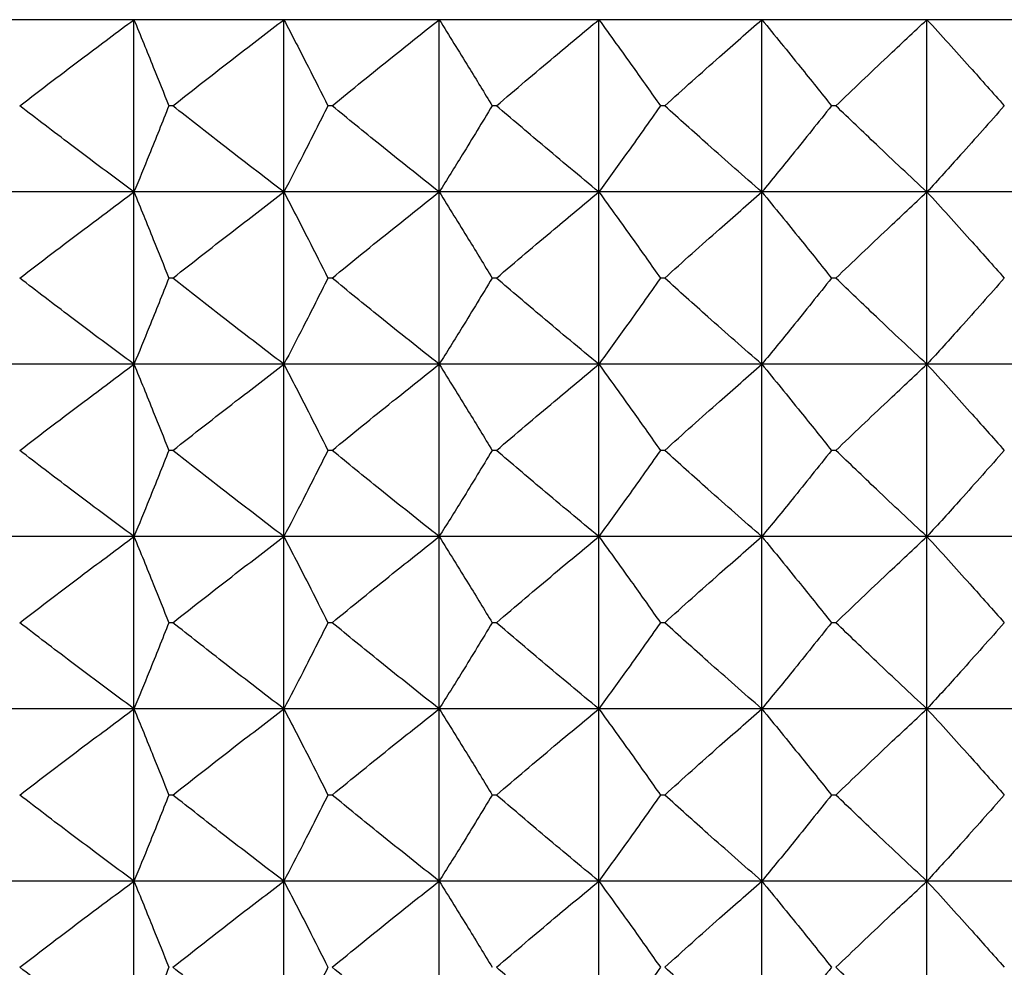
# Model space of a CAD drawing. Header units: millimetres. Extents: x 0 to 210, y 0 to 297.
# Tile 35 of 80: x 44.93 to 46.65, y 272.78 to 274.43. Entities that reach past the tile are written whole.
import ezdxf

# ---------------------------------------------------------------- set-up
doc = ezdxf.new("R2010")
doc.units = ezdxf.units.MM

msp = doc.modelspace()

# ---------------------------------------------------------------- linework, layer by layer
at = {"color": 7, "linetype": 'Continuous', "lineweight": 25}
for p, q in [((45.1312, 274.4273), (44.8814, 274.4273)), ((45.3921, 274.4273), (45.1312, 274.4273)), ((45.1312, 274.1273), (45.1312, 274.4273)), ((45.6624, 274.4273), (45.3921, 274.4273)), ((45.3921, 274.1273), (45.3921, 274.4273)), ((45.9403, 274.4273), (45.6624, 274.4273)), ((45.6624, 274.1273), (45.6624, 274.4273)), ((46.2239, 274.4273), (45.9403, 274.4273)), ((45.9403, 274.1273), (45.9403, 274.4273)), ((46.5113, 274.4273), (46.2239, 274.4273)), ((46.2239, 274.1273), (46.2239, 274.4273)), ((46.8007, 274.4273), (46.5113, 274.4273)), ((46.5113, 274.1273), (46.5113, 274.4273)), ((45.1988, 274.2773), (45.1919, 274.2773)), ((45.476, 274.2773), (45.4688, 274.2773)), ((45.762, 274.2773), (45.7546, 274.2773)), ((46.0549, 274.2773), (46.0474, 274.2773)), ((46.3528, 274.2773), (46.3451, 274.2773)), ((45.1312, 274.1273), (44.8814, 274.1273)), ((45.3921, 274.1273), (45.1312, 274.1273)), ((45.1312, 273.8273), (45.1312, 274.1273)), ((45.6624, 274.1273), (45.3921, 274.1273)), ((45.3921, 273.8273), (45.3921, 274.1273)), ((45.9403, 274.1273), (45.6624, 274.1273)), ((45.6624, 273.8273), (45.6624, 274.1273)), ((46.2239, 274.1273), (45.9403, 274.1273)), ((45.9403, 273.8273), (45.9403, 274.1273)), ((46.5113, 274.1273), (46.2239, 274.1273)), ((46.2239, 273.8273), (46.2239, 274.1273)), ((46.8007, 274.1273), (46.5113, 274.1273)), ((46.5113, 273.8273), (46.5113, 274.1273)), ((45.1988, 273.9773), (45.1919, 273.9773)), ((45.476, 273.9773), (45.4688, 273.9773)), ((45.762, 273.9773), (45.7546, 273.9773)), ((46.0549, 273.9773), (46.0474, 273.9773)), ((46.3528, 273.9773), (46.3451, 273.9773)), ((45.1312, 273.8273), (44.8814, 273.8273)), ((45.3921, 273.8273), (45.1312, 273.8273)), ((45.1312, 273.5273), (45.1312, 273.8273)), ((45.6624, 273.8273), (45.3921, 273.8273)), ((45.3921, 273.5273), (45.3921, 273.8273)), ((45.9403, 273.8273), (45.6624, 273.8273)), ((45.6624, 273.5273), (45.6624, 273.8273)), ((46.2239, 273.8273), (45.9403, 273.8273)), ((45.9403, 273.5273), (45.9403, 273.8273)), ((46.5113, 273.8273), (46.2239, 273.8273)), ((46.2239, 273.5273), (46.2239, 273.8273)), ((46.8007, 273.8273), (46.5113, 273.8273)), ((46.5113, 273.5273), (46.5113, 273.8273)), ((45.1988, 273.6773), (45.1919, 273.6773)), ((45.476, 273.6773), (45.4688, 273.6773)), ((45.762, 273.6773), (45.7546, 273.6773)), ((46.0549, 273.6773), (46.0474, 273.6773)), ((46.3528, 273.6773), (46.3451, 273.6773)), ((45.1312, 273.5273), (44.8814, 273.5273)), ((45.3921, 273.5273), (45.1312, 273.5273)), ((45.1312, 273.2273), (45.1312, 273.5273)), ((45.6624, 273.5273), (45.3921, 273.5273)), ((45.3921, 273.2273), (45.3921, 273.5273)), ((45.9403, 273.5273), (45.6624, 273.5273)), ((45.6624, 273.2273), (45.6624, 273.5273)), ((46.2239, 273.5273), (45.9403, 273.5273)), ((45.9403, 273.2273), (45.9403, 273.5273)), ((46.5113, 273.5273), (46.2239, 273.5273)), ((46.2239, 273.2273), (46.2239, 273.5273)), ((46.8007, 273.5273), (46.5113, 273.5273)), ((46.5113, 273.2273), (46.5113, 273.5273)), ((45.1988, 273.3773), (45.1919, 273.3773)), ((45.476, 273.3773), (45.4688, 273.3773)), ((45.762, 273.3773), (45.7546, 273.3773)), ((46.0549, 273.3773), (46.0474, 273.3773)), ((46.3528, 273.3773), (46.3451, 273.3773)), ((45.1312, 273.2273), (44.8814, 273.2273)), ((45.3921, 273.2273), (45.1312, 273.2273)), ((45.1312, 272.9273), (45.1312, 273.2273)), ((45.6624, 273.2273), (45.3921, 273.2273)), ((45.3921, 272.9273), (45.3921, 273.2273)), ((45.9403, 273.2273), (45.6624, 273.2273)), ((45.6624, 272.9273), (45.6624, 273.2273)), ((46.2239, 273.2273), (45.9403, 273.2273)), ((45.9403, 272.9273), (45.9403, 273.2273)), ((46.5113, 273.2273), (46.2239, 273.2273)), ((46.2239, 272.9273), (46.2239, 273.2273)), ((46.8007, 273.2273), (46.5113, 273.2273)), ((46.5113, 272.9273), (46.5113, 273.2273)), ((45.1988, 273.0773), (45.1919, 273.0773)), ((45.476, 273.0773), (45.4688, 273.0773)), ((45.762, 273.0773), (45.7546, 273.0773)), ((46.0549, 273.0773), (46.0474, 273.0773)), ((46.3528, 273.0773), (46.3451, 273.0773)), ((45.1312, 272.9273), (44.8814, 272.9273)), ((45.3921, 272.9273), (45.1312, 272.9273)), ((45.1312, 272.6273), (45.1312, 272.9273)), ((45.6624, 272.9273), (45.3921, 272.9273)), ((45.3921, 272.6273), (45.3921, 272.9273)), ((45.9403, 272.9273), (45.6624, 272.9273)), ((45.6624, 272.6273), (45.6624, 272.9273)), ((46.2239, 272.9273), (45.9403, 272.9273)), ((45.9403, 272.6273), (45.9403, 272.9273)), ((46.5113, 272.9273), (46.2239, 272.9273)), ((46.2239, 272.6273), (46.2239, 272.9273)), ((46.8007, 272.9273), (46.5113, 272.9273)), ((46.5113, 272.6273), (46.5113, 272.9273))]:
    msp.add_line(p, q, dxfattribs=at)
for points, knots in [([(44.9323, 274.2773), (44.9697, 274.3059), (45.0357, 274.3563), (45.1023, 274.4058), (45.1312, 274.4273)], [0, 0, 0, 0, 0.566771, 1, 1, 1, 1]), ([(45.1312, 274.4273), (45.1425, 274.3998), (45.1629, 274.3499), (45.1829, 274.2998), (45.1919, 274.2773)], [0, 0, 0, 0, 0.550831, 1, 1, 1, 1]), ([(45.1988, 274.2773), (45.2351, 274.3059), (45.2993, 274.3563), (45.3641, 274.4058), (45.3921, 274.4273)], [0, 0, 0, 0, 0.566834, 1, 1, 1, 1]), ([(45.3921, 274.4273), (45.4064, 274.3998), (45.4322, 274.35), (45.4575, 274.2998), (45.4688, 274.2773)], [0, 0, 0, 0, 0.551145, 1, 1, 1, 1]), ([(45.476, 274.2773), (45.511, 274.3059), (45.5728, 274.3563), (45.6354, 274.4058), (45.6624, 274.4273)], [0, 0, 0, 0, 0.5669132, 1, 1, 1, 1]), ([(45.6624, 274.4273), (45.6795, 274.3998), (45.7106, 274.35), (45.741, 274.2998), (45.7546, 274.2773)], [0, 0, 0, 0, 0.551461, 1, 1, 1, 1]), ([(45.762, 274.2773), (45.7955, 274.3059), (45.8546, 274.3563), (45.9144, 274.4058), (45.9403, 274.4273)], [0, 0, 0, 0, 0.567013, 1, 1, 1, 1]), ([(45.9403, 274.4273), (45.9602, 274.3998), (45.9962, 274.3501), (46.0315, 274.2998), (46.0474, 274.2773)], [0, 0, 0, 0, 0.551761, 1, 1, 1, 1]), ([(46.0549, 274.2773), (46.0866, 274.3059), (46.1426, 274.3563), (46.1994, 274.4058), (46.2239, 274.4273)], [0, 0, 0, 0, 0.567135, 1, 1, 1, 1]), ([(46.2239, 274.4273), (46.2464, 274.3999), (46.2871, 274.3501), (46.3272, 274.2998), (46.3451, 274.2773)], [0, 0, 0, 0, 0.552033, 1, 1, 1, 1]), ([(46.3528, 274.2773), (46.3826, 274.3059), (46.4351, 274.3562), (46.4883, 274.4058), (46.5113, 274.4273)], [0, 0, 0, 0, 0.567283, 1, 1, 1, 1]), ([(46.5113, 274.4273), (46.5363, 274.3999), (46.5815, 274.3502), (46.626, 274.2998), (46.6459, 274.2773)], [0, 0, 0, 0, 0.552273, 1, 1, 1, 1]), ([(45.1312, 274.1273), (45.0944, 274.1547), (45.0277, 274.2043), (44.9617, 274.2548), (44.9323, 274.2773)], [0, 0, 0, 0, 0.553194, 1, 1, 1, 1]), ([(45.1919, 274.2773), (45.1805, 274.2488), (45.1605, 274.1987), (45.14, 274.1488), (45.1312, 274.1273)], [0, 0, 0, 0, 0.569122, 1, 1, 1, 1]), ([(45.3921, 274.1273), (45.3563, 274.1547), (45.2915, 274.2043), (45.2274, 274.2548), (45.1988, 274.2773)], [0, 0, 0, 0, 0.553131, 1, 1, 1, 1]), ([(45.4688, 274.2773), (45.4544, 274.2488), (45.4291, 274.1986), (45.4033, 274.1488), (45.3921, 274.1273)], [0, 0, 0, 0, 0.568809, 1, 1, 1, 1]), ([(45.6624, 274.1273), (45.6279, 274.1547), (45.5654, 274.2043), (45.5036, 274.2548), (45.476, 274.2773)], [0, 0, 0, 0, 0.553051, 1, 1, 1, 1]), ([(45.7546, 274.2773), (45.7373, 274.2488), (45.7069, 274.1986), (45.6758, 274.1488), (45.6624, 274.1273)], [0, 0, 0, 0, 0.568495, 1, 1, 1, 1]), ([(45.9403, 274.1273), (45.9073, 274.1547), (45.8475, 274.2043), (45.7884, 274.2548), (45.762, 274.2773)], [0, 0, 0, 0, 0.5529505, 1, 1, 1, 1]), ([(46.0474, 274.2773), (46.0273, 274.2488), (45.9919, 274.1985), (45.9559, 274.1488), (45.9403, 274.1273)], [0, 0, 0, 0, 0.568197, 1, 1, 1, 1]), ([(46.2239, 274.1273), (46.1926, 274.1547), (46.1359, 274.2044), (46.0799, 274.2548), (46.0549, 274.2773)], [0, 0, 0, 0, 0.552828, 1, 1, 1, 1]), ([(46.3451, 274.2773), (46.3224, 274.2488), (46.2823, 274.1985), (46.2415, 274.1488), (46.2239, 274.1273)], [0, 0, 0, 0, 0.567926, 1, 1, 1, 1]), ([(46.5113, 274.1273), (46.4819, 274.1547), (46.4287, 274.2044), (46.3762, 274.2548), (46.3528, 274.2773)], [0, 0, 0, 0, 0.5526797, 1, 1, 1, 1]), ([(46.6459, 274.2773), (46.6207, 274.2487), (46.5761, 274.1984), (46.5309, 274.1488), (46.5113, 274.1273)], [0, 0, 0, 0, 0.5676867, 1, 1, 1, 1]), ([(44.9323, 273.9773), (44.9697, 274.0059), (45.0357, 274.0563), (45.1023, 274.1059), (45.1312, 274.1273)], [0, 0, 0, 0, 0.566807, 1, 1, 1, 1]), ([(45.1312, 274.1273), (45.1425, 274.0998), (45.1629, 274.0499), (45.1829, 273.9998), (45.1919, 273.9773)], [0, 0, 0, 0, 0.550831, 1, 1, 1, 1]), ([(45.1988, 273.9773), (45.2351, 274.0059), (45.2993, 274.0563), (45.3641, 274.1058), (45.3921, 274.1273)], [0, 0, 0, 0, 0.566871, 1, 1, 1, 1]), ([(45.3921, 274.1273), (45.4064, 274.0998), (45.4322, 274.05), (45.4575, 273.9998), (45.4688, 273.9773)], [0, 0, 0, 0, 0.551145, 1, 1, 1, 1]), ([(45.476, 273.9773), (45.511, 274.0059), (45.5728, 274.0563), (45.6354, 274.1058), (45.6624, 274.1273)], [0, 0, 0, 0, 0.5669522, 1, 1, 1, 1]), ([(45.6624, 274.1273), (45.6795, 274.0998), (45.7106, 274.05), (45.741, 273.9998), (45.7546, 273.9773)], [0, 0, 0, 0, 0.551461, 1, 1, 1, 1]), ([(45.762, 273.9773), (45.7955, 274.0059), (45.8546, 274.0563), (45.9144, 274.1058), (45.9403, 274.1273)], [0, 0, 0, 0, 0.567054, 1, 1, 1, 1]), ([(45.9403, 274.1273), (45.9602, 274.0998), (45.9962, 274.0501), (46.0315, 273.9998), (46.0474, 273.9773)], [0, 0, 0, 0, 0.551761, 1, 1, 1, 1]), ([(46.0549, 273.9773), (46.0866, 274.0059), (46.1426, 274.0563), (46.1994, 274.1058), (46.2239, 274.1273)], [0, 0, 0, 0, 0.567179, 1, 1, 1, 1]), ([(46.2239, 274.1273), (46.2464, 274.0998), (46.2871, 274.0501), (46.3272, 273.9998), (46.3451, 273.9773)], [0, 0, 0, 0, 0.552033, 1, 1, 1, 1]), ([(46.3528, 273.9773), (46.3826, 274.0059), (46.4351, 274.0562), (46.4883, 274.1058), (46.5113, 274.1273)], [0, 0, 0, 0, 0.567329, 1, 1, 1, 1]), ([(46.5113, 274.1273), (46.5363, 274.0999), (46.5815, 274.0502), (46.626, 273.9998), (46.6459, 273.9773)], [0, 0, 0, 0, 0.552273, 1, 1, 1, 1]), ([(45.1312, 273.8273), (45.0944, 273.8547), (45.0277, 273.9043), (44.9617, 273.9548), (44.9323, 273.9773)], [0, 0, 0, 0, 0.553178, 1, 1, 1, 1]), ([(45.1919, 273.9773), (45.1805, 273.9488), (45.1605, 273.8987), (45.14, 273.8488), (45.1312, 273.8273)], [0, 0, 0, 0, 0.569171, 1, 1, 1, 1]), ([(45.3921, 273.8273), (45.3563, 273.8547), (45.2915, 273.9043), (45.2274, 273.9548), (45.1988, 273.9773)], [0, 0, 0, 0, 0.553114, 1, 1, 1, 1]), ([(45.4688, 273.9773), (45.4544, 273.9488), (45.4292, 273.8986), (45.4033, 273.8488), (45.3921, 273.8273)], [0, 0, 0, 0, 0.5688539, 1, 1, 1, 1]), ([(45.6624, 273.8273), (45.6279, 273.8547), (45.5654, 273.9043), (45.5036, 273.9548), (45.476, 273.9773)], [0, 0, 0, 0, 0.553034, 1, 1, 1, 1]), ([(45.7546, 273.9773), (45.7373, 273.9488), (45.7069, 273.8986), (45.6758, 273.8488), (45.6624, 273.8273)], [0, 0, 0, 0, 0.568536, 1, 1, 1, 1]), ([(45.9403, 273.8273), (45.9073, 273.8547), (45.8475, 273.9043), (45.7884, 273.9548), (45.762, 273.9773)], [0, 0, 0, 0, 0.5529322, 1, 1, 1, 1]), ([(46.0474, 273.9773), (46.0273, 273.9488), (45.9919, 273.8985), (45.9559, 273.8488), (45.9403, 273.8273)], [0, 0, 0, 0, 0.568234, 1, 1, 1, 1]), ([(46.2239, 273.8273), (46.1926, 273.8547), (46.1359, 273.9043), (46.0799, 273.9548), (46.0549, 273.9773)], [0, 0, 0, 0, 0.552808, 1, 1, 1, 1]), ([(46.3451, 273.9773), (46.3224, 273.9488), (46.2823, 273.8985), (46.2415, 273.8488), (46.2239, 273.8273)], [0, 0, 0, 0, 0.56796, 1, 1, 1, 1]), ([(46.5113, 273.8273), (46.4819, 273.8547), (46.4287, 273.9044), (46.3762, 273.9548), (46.3528, 273.9773)], [0, 0, 0, 0, 0.552659, 1, 1, 1, 1]), ([(46.6459, 273.9773), (46.6207, 273.9487), (46.5761, 273.8984), (46.5309, 273.8488), (46.5113, 273.8273)], [0, 0, 0, 0, 0.5677177, 1, 1, 1, 1]), ([(44.9323, 273.6773), (44.9697, 273.7059), (45.0357, 273.7563), (45.1023, 273.8059), (45.1312, 273.8273)], [0, 0, 0, 0, 0.566787, 1, 1, 1, 1]), ([(45.1312, 273.8273), (45.1425, 273.7998), (45.1629, 273.7499), (45.1829, 273.6998), (45.1919, 273.6773)], [0, 0, 0, 0, 0.550869, 1, 1, 1, 1]), ([(45.1988, 273.6773), (45.2351, 273.7059), (45.2993, 273.7563), (45.3641, 273.8059), (45.3921, 273.8273)], [0, 0, 0, 0, 0.56685, 1, 1, 1, 1]), ([(45.3921, 273.8273), (45.4064, 273.7998), (45.4322, 273.75), (45.4575, 273.6998), (45.4688, 273.6773)], [0, 0, 0, 0, 0.551181, 1, 1, 1, 1]), ([(45.476, 273.6773), (45.511, 273.7059), (45.5728, 273.7563), (45.6354, 273.8059), (45.6624, 273.8273)], [0, 0, 0, 0, 0.56693, 1, 1, 1, 1]), ([(45.6624, 273.8273), (45.6795, 273.7998), (45.7106, 273.75), (45.741, 273.6998), (45.7546, 273.6773)], [0, 0, 0, 0, 0.551493, 1, 1, 1, 1]), ([(45.762, 273.6773), (45.7955, 273.7059), (45.8546, 273.7563), (45.9144, 273.8058), (45.9403, 273.8273)], [0, 0, 0, 0, 0.567031, 1, 1, 1, 1]), ([(45.9403, 273.8273), (45.9602, 273.7998), (45.9962, 273.7501), (46.0315, 273.6998), (46.0474, 273.6773)], [0, 0, 0, 0, 0.55179, 1, 1, 1, 1]), ([(46.0549, 273.6773), (46.0866, 273.7059), (46.1426, 273.7563), (46.1994, 273.8058), (46.2239, 273.8273)], [0, 0, 0, 0, 0.567154, 1, 1, 1, 1]), ([(46.2239, 273.8273), (46.2464, 273.7999), (46.2871, 273.7501), (46.3272, 273.6998), (46.3451, 273.6773)], [0, 0, 0, 0, 0.55206, 1, 1, 1, 1]), ([(46.3528, 273.6773), (46.3826, 273.7059), (46.4351, 273.7562), (46.4883, 273.8058), (46.5113, 273.8273)], [0, 0, 0, 0, 0.567303, 1, 1, 1, 1]), ([(46.5113, 273.8273), (46.5363, 273.7999), (46.5815, 273.7502), (46.626, 273.6998), (46.6459, 273.6773)], [0, 0, 0, 0, 0.552298, 1, 1, 1, 1]), ([(45.1312, 273.5273), (45.0944, 273.5547), (45.0277, 273.6043), (44.9617, 273.6547), (44.9323, 273.6773)], [0, 0, 0, 0, 0.553178, 1, 1, 1, 1]), ([(45.1919, 273.6773), (45.1805, 273.6488), (45.1605, 273.5987), (45.14, 273.5488), (45.1312, 273.5273)], [0, 0, 0, 0, 0.569086, 1, 1, 1, 1]), ([(45.3921, 273.5273), (45.3563, 273.5547), (45.2915, 273.6043), (45.2274, 273.6547), (45.1988, 273.6773)], [0, 0, 0, 0, 0.553114, 1, 1, 1, 1]), ([(45.4688, 273.6773), (45.4544, 273.6488), (45.4291, 273.5986), (45.4033, 273.5488), (45.3921, 273.5273)], [0, 0, 0, 0, 0.568775, 1, 1, 1, 1]), ([(45.6624, 273.5273), (45.6279, 273.5547), (45.5654, 273.6043), (45.5036, 273.6548), (45.476, 273.6773)], [0, 0, 0, 0, 0.553034, 1, 1, 1, 1]), ([(45.7546, 273.6773), (45.7373, 273.6488), (45.7069, 273.5986), (45.6758, 273.5488), (45.6624, 273.5273)], [0, 0, 0, 0, 0.568464, 1, 1, 1, 1]), ([(45.9403, 273.5273), (45.9073, 273.5547), (45.8475, 273.6043), (45.7884, 273.6548), (45.762, 273.6773)], [0, 0, 0, 0, 0.5529322, 1, 1, 1, 1]), ([(46.0474, 273.6773), (46.0273, 273.6488), (45.9919, 273.5985), (45.9559, 273.5488), (45.9403, 273.5273)], [0, 0, 0, 0, 0.568168, 1, 1, 1, 1]), ([(46.2239, 273.5273), (46.1926, 273.5547), (46.1359, 273.6043), (46.0799, 273.6548), (46.0549, 273.6773)], [0, 0, 0, 0, 0.552808, 1, 1, 1, 1]), ([(46.3451, 273.6773), (46.3224, 273.6488), (46.2823, 273.5985), (46.2415, 273.5488), (46.2239, 273.5273)], [0, 0, 0, 0, 0.5679, 1, 1, 1, 1]), ([(46.5113, 273.5273), (46.4819, 273.5547), (46.4287, 273.6044), (46.3762, 273.6548), (46.3528, 273.6773)], [0, 0, 0, 0, 0.552659, 1, 1, 1, 1]), ([(46.6459, 273.6773), (46.6207, 273.6487), (46.5761, 273.5984), (46.5309, 273.5488), (46.5113, 273.5273)], [0, 0, 0, 0, 0.567663, 1, 1, 1, 1]), ([(44.9323, 273.3773), (44.9697, 273.4059), (45.0357, 273.4563), (45.1023, 273.5059), (45.1312, 273.5273)], [0, 0, 0, 0, 0.566807, 1, 1, 1, 1]), ([(45.1312, 273.5273), (45.1425, 273.4998), (45.1629, 273.4499), (45.1829, 273.3998), (45.1919, 273.3773)], [0, 0, 0, 0, 0.550831, 1, 1, 1, 1]), ([(45.1988, 273.3773), (45.2351, 273.4059), (45.2993, 273.4563), (45.3641, 273.5059), (45.3921, 273.5273)], [0, 0, 0, 0, 0.566871, 1, 1, 1, 1]), ([(45.3921, 273.5273), (45.4064, 273.4998), (45.4322, 273.45), (45.4575, 273.3998), (45.4688, 273.3773)], [0, 0, 0, 0, 0.551145, 1, 1, 1, 1]), ([(45.476, 273.3773), (45.511, 273.4059), (45.5728, 273.4563), (45.6354, 273.5059), (45.6624, 273.5273)], [0, 0, 0, 0, 0.5669522, 1, 1, 1, 1]), ([(45.6624, 273.5273), (45.6795, 273.4998), (45.7106, 273.45), (45.741, 273.3998), (45.7546, 273.3773)], [0, 0, 0, 0, 0.551461, 1, 1, 1, 1]), ([(45.762, 273.3773), (45.7955, 273.4059), (45.8546, 273.4563), (45.9144, 273.5059), (45.9403, 273.5273)], [0, 0, 0, 0, 0.567054, 1, 1, 1, 1]), ([(45.9403, 273.5273), (45.9602, 273.4998), (45.9962, 273.4501), (46.0315, 273.3998), (46.0474, 273.3773)], [0, 0, 0, 0, 0.551761, 1, 1, 1, 1]), ([(46.0549, 273.3773), (46.0866, 273.4059), (46.1426, 273.4563), (46.1994, 273.5058), (46.2239, 273.5273)], [0, 0, 0, 0, 0.567179, 1, 1, 1, 1]), ([(46.2239, 273.5273), (46.2464, 273.4999), (46.2871, 273.4501), (46.3272, 273.3998), (46.3451, 273.3773)], [0, 0, 0, 0, 0.552033, 1, 1, 1, 1]), ([(46.3528, 273.3773), (46.3826, 273.4059), (46.4351, 273.4562), (46.4883, 273.5058), (46.5113, 273.5273)], [0, 0, 0, 0, 0.567329, 1, 1, 1, 1]), ([(46.5113, 273.5273), (46.5363, 273.4999), (46.5815, 273.4502), (46.626, 273.3998), (46.6459, 273.3773)], [0, 0, 0, 0, 0.552273, 1, 1, 1, 1]), ([(45.1312, 273.2273), (45.0944, 273.2547), (45.0277, 273.3043), (44.9617, 273.3548), (44.9323, 273.3773)], [0, 0, 0, 0, 0.553194, 1, 1, 1, 1]), ([(45.1919, 273.3773), (45.1805, 273.3488), (45.1605, 273.2987), (45.14, 273.2488), (45.1312, 273.2273)], [0, 0, 0, 0, 0.569122, 1, 1, 1, 1]), ([(45.3921, 273.2273), (45.3563, 273.2547), (45.2915, 273.3043), (45.2274, 273.3548), (45.1988, 273.3773)], [0, 0, 0, 0, 0.553131, 1, 1, 1, 1]), ([(45.4688, 273.3773), (45.4544, 273.3488), (45.4291, 273.2986), (45.4033, 273.2488), (45.3921, 273.2273)], [0, 0, 0, 0, 0.568809, 1, 1, 1, 1]), ([(45.6624, 273.2273), (45.6279, 273.2547), (45.5654, 273.3043), (45.5036, 273.3548), (45.476, 273.3773)], [0, 0, 0, 0, 0.553051, 1, 1, 1, 1]), ([(45.7546, 273.3773), (45.7373, 273.3488), (45.7069, 273.2986), (45.6758, 273.2488), (45.6624, 273.2273)], [0, 0, 0, 0, 0.568495, 1, 1, 1, 1]), ([(45.9403, 273.2273), (45.9073, 273.2547), (45.8475, 273.3043), (45.7884, 273.3548), (45.762, 273.3773)], [0, 0, 0, 0, 0.5529505, 1, 1, 1, 1]), ([(46.0474, 273.3773), (46.0273, 273.3488), (45.9919, 273.2985), (45.9559, 273.2488), (45.9403, 273.2273)], [0, 0, 0, 0, 0.568197, 1, 1, 1, 1]), ([(46.2239, 273.2273), (46.1926, 273.2547), (46.1359, 273.3044), (46.0799, 273.3548), (46.0549, 273.3773)], [0, 0, 0, 0, 0.552828, 1, 1, 1, 1]), ([(46.3451, 273.3773), (46.3224, 273.3488), (46.2823, 273.2985), (46.2415, 273.2488), (46.2239, 273.2273)], [0, 0, 0, 0, 0.567926, 1, 1, 1, 1]), ([(46.5113, 273.2273), (46.4819, 273.2547), (46.4287, 273.3044), (46.3762, 273.3548), (46.3528, 273.3773)], [0, 0, 0, 0, 0.5526797, 1, 1, 1, 1]), ([(46.6459, 273.3773), (46.6207, 273.3487), (46.5761, 273.2984), (46.5309, 273.2488), (46.5113, 273.2273)], [0, 0, 0, 0, 0.5676867, 1, 1, 1, 1]), ([(44.9323, 273.0773), (44.9697, 273.1059), (45.0357, 273.1563), (45.1023, 273.2058), (45.1312, 273.2273)], [0, 0, 0, 0, 0.566807, 1, 1, 1, 1]), ([(45.1312, 273.2273), (45.1425, 273.1998), (45.1629, 273.1499), (45.1829, 273.0998), (45.1919, 273.0773)], [0, 0, 0, 0, 0.550831, 1, 1, 1, 1]), ([(45.1988, 273.0773), (45.2351, 273.1059), (45.2993, 273.1563), (45.3641, 273.2058), (45.3921, 273.2273)], [0, 0, 0, 0, 0.566871, 1, 1, 1, 1]), ([(45.3921, 273.2273), (45.4064, 273.1998), (45.4322, 273.15), (45.4575, 273.0998), (45.4688, 273.0773)], [0, 0, 0, 0, 0.551145, 1, 1, 1, 1]), ([(45.476, 273.0773), (45.511, 273.1059), (45.5728, 273.1563), (45.6354, 273.2058), (45.6624, 273.2273)], [0, 0, 0, 0, 0.5669522, 1, 1, 1, 1]), ([(45.6624, 273.2273), (45.6795, 273.1998), (45.7106, 273.15), (45.741, 273.0998), (45.7546, 273.0773)], [0, 0, 0, 0, 0.551461, 1, 1, 1, 1]), ([(45.762, 273.0773), (45.7955, 273.1059), (45.8546, 273.1563), (45.9144, 273.2058), (45.9403, 273.2273)], [0, 0, 0, 0, 0.567054, 1, 1, 1, 1]), ([(45.9403, 273.2273), (45.9602, 273.1998), (45.9962, 273.1501), (46.0315, 273.0998), (46.0474, 273.0773)], [0, 0, 0, 0, 0.551761, 1, 1, 1, 1]), ([(46.0549, 273.0773), (46.0866, 273.1059), (46.1426, 273.1563), (46.1994, 273.2058), (46.2239, 273.2273)], [0, 0, 0, 0, 0.567179, 1, 1, 1, 1]), ([(46.2239, 273.2273), (46.2464, 273.1998), (46.2871, 273.1501), (46.3272, 273.0998), (46.3451, 273.0773)], [0, 0, 0, 0, 0.552033, 1, 1, 1, 1]), ([(46.3528, 273.0773), (46.3826, 273.1059), (46.4351, 273.1562), (46.4883, 273.2058), (46.5113, 273.2273)], [0, 0, 0, 0, 0.567329, 1, 1, 1, 1]), ([(46.5113, 273.2273), (46.5363, 273.1999), (46.5815, 273.1502), (46.626, 273.0998), (46.6459, 273.0773)], [0, 0, 0, 0, 0.552273, 1, 1, 1, 1]), ([(45.1312, 272.9273), (45.0944, 272.9547), (45.0277, 273.0043), (44.9617, 273.0548), (44.9323, 273.0773)], [0, 0, 0, 0, 0.553178, 1, 1, 1, 1]), ([(45.1919, 273.0773), (45.1805, 273.0488), (45.1605, 272.9987), (45.14, 272.9488), (45.1312, 272.9273)], [0, 0, 0, 0, 0.569171, 1, 1, 1, 1]), ([(45.3921, 272.9273), (45.3563, 272.9547), (45.2915, 273.0043), (45.2274, 273.0548), (45.1988, 273.0773)], [0, 0, 0, 0, 0.553114, 1, 1, 1, 1]), ([(45.4688, 273.0773), (45.4544, 273.0488), (45.4292, 272.9986), (45.4033, 272.9488), (45.3921, 272.9273)], [0, 0, 0, 0, 0.5688539, 1, 1, 1, 1]), ([(45.6624, 272.9273), (45.6279, 272.9547), (45.5654, 273.0043), (45.5036, 273.0548), (45.476, 273.0773)], [0, 0, 0, 0, 0.553034, 1, 1, 1, 1]), ([(45.7546, 273.0773), (45.7373, 273.0488), (45.7069, 272.9986), (45.6758, 272.9488), (45.6624, 272.9273)], [0, 0, 0, 0, 0.568536, 1, 1, 1, 1]), ([(45.9403, 272.9273), (45.9073, 272.9547), (45.8475, 273.0043), (45.7884, 273.0548), (45.762, 273.0773)], [0, 0, 0, 0, 0.5529322, 1, 1, 1, 1]), ([(46.0474, 273.0773), (46.0273, 273.0488), (45.9919, 272.9985), (45.9559, 272.9488), (45.9403, 272.9273)], [0, 0, 0, 0, 0.568234, 1, 1, 1, 1]), ([(46.2239, 272.9273), (46.1926, 272.9547), (46.1359, 273.0043), (46.0799, 273.0548), (46.0549, 273.0773)], [0, 0, 0, 0, 0.552808, 1, 1, 1, 1]), ([(46.3451, 273.0773), (46.3224, 273.0488), (46.2823, 272.9985), (46.2415, 272.9488), (46.2239, 272.9273)], [0, 0, 0, 0, 0.56796, 1, 1, 1, 1]), ([(46.5113, 272.9273), (46.4819, 272.9547), (46.4287, 273.0044), (46.3762, 273.0548), (46.3528, 273.0773)], [0, 0, 0, 0, 0.552659, 1, 1, 1, 1]), ([(46.6459, 273.0773), (46.6207, 273.0487), (46.5761, 272.9984), (46.5309, 272.9488), (46.5113, 272.9273)], [0, 0, 0, 0, 0.5677177, 1, 1, 1, 1]), ([(44.9323, 272.7773), (44.9697, 272.8059), (45.0357, 272.8563), (45.1023, 272.9059), (45.1312, 272.9273)], [0, 0, 0, 0, 0.566787, 1, 1, 1, 1]), ([(45.1312, 272.9273), (45.1425, 272.8998), (45.1629, 272.8499), (45.1829, 272.7998), (45.1919, 272.7773)], [0, 0, 0, 0, 0.550869, 1, 1, 1, 1]), ([(45.1988, 272.7773), (45.2351, 272.8059), (45.2993, 272.8563), (45.3641, 272.9059), (45.3921, 272.9273)], [0, 0, 0, 0, 0.56685, 1, 1, 1, 1]), ([(45.3921, 272.9273), (45.4064, 272.8998), (45.4322, 272.85), (45.4575, 272.7998), (45.4688, 272.7773)], [0, 0, 0, 0, 0.551181, 1, 1, 1, 1]), ([(45.476, 272.7773), (45.511, 272.8059), (45.5728, 272.8563), (45.6354, 272.9059), (45.6624, 272.9273)], [0, 0, 0, 0, 0.56693, 1, 1, 1, 1]), ([(45.6624, 272.9273), (45.6795, 272.8998), (45.7106, 272.85), (45.741, 272.7998), (45.7546, 272.7773)], [0, 0, 0, 0, 0.551493, 1, 1, 1, 1]), ([(45.762, 272.7773), (45.7955, 272.8059), (45.8546, 272.8563), (45.9144, 272.9058), (45.9403, 272.9273)], [0, 0, 0, 0, 0.567031, 1, 1, 1, 1]), ([(45.9403, 272.9273), (45.9602, 272.8998), (45.9962, 272.8501), (46.0315, 272.7998), (46.0474, 272.7773)], [0, 0, 0, 0, 0.55179, 1, 1, 1, 1]), ([(46.0549, 272.7773), (46.0866, 272.8059), (46.1426, 272.8563), (46.1994, 272.9058), (46.2239, 272.9273)], [0, 0, 0, 0, 0.567154, 1, 1, 1, 1]), ([(46.2239, 272.9273), (46.2464, 272.8999), (46.2871, 272.8501), (46.3272, 272.7998), (46.3451, 272.7773)], [0, 0, 0, 0, 0.55206, 1, 1, 1, 1]), ([(46.3528, 272.7773), (46.3826, 272.8059), (46.4351, 272.8562), (46.4883, 272.9058), (46.5113, 272.9273)], [0, 0, 0, 0, 0.567303, 1, 1, 1, 1]), ([(46.5113, 272.9273), (46.5363, 272.8999), (46.5815, 272.8502), (46.626, 272.7998), (46.6459, 272.7773)], [0, 0, 0, 0, 0.552298, 1, 1, 1, 1]), ([(45.1312, 272.6273), (45.0944, 272.6547), (45.0277, 272.7043), (44.9617, 272.7547), (44.9323, 272.7773)], [0, 0, 0, 0, 0.553178, 1, 1, 1, 1]), ([(45.1919, 272.7773), (45.1805, 272.7488), (45.1605, 272.6987), (45.14, 272.6488), (45.1312, 272.6273)], [0, 0, 0, 0, 0.569086, 1, 1, 1, 1]), ([(45.3921, 272.6273), (45.3563, 272.6547), (45.2915, 272.7043), (45.2274, 272.7547), (45.1988, 272.7773)], [0, 0, 0, 0, 0.553114, 1, 1, 1, 1]), ([(45.4688, 272.7773), (45.4544, 272.7488), (45.4291, 272.6986), (45.4033, 272.6488), (45.3921, 272.6273)], [0, 0, 0, 0, 0.568775, 1, 1, 1, 1]), ([(45.6624, 272.6273), (45.6279, 272.6547), (45.5654, 272.7043), (45.5036, 272.7548), (45.476, 272.7773)], [0, 0, 0, 0, 0.553034, 1, 1, 1, 1]), ([(45.9403, 272.6273), (45.9073, 272.6547), (45.8475, 272.7043), (45.7884, 272.7548), (45.762, 272.7773)], [0, 0, 0, 0, 0.5529322, 1, 1, 1, 1]), ([(46.0474, 272.7773), (46.0273, 272.7488), (45.9919, 272.6985), (45.9559, 272.6488), (45.9403, 272.6273)], [0, 0, 0, 0, 0.568168, 1, 1, 1, 1]), ([(46.2239, 272.6273), (46.1926, 272.6547), (46.1359, 272.7043), (46.0799, 272.7548), (46.0549, 272.7773)], [0, 0, 0, 0, 0.552808, 1, 1, 1, 1]), ([(46.3451, 272.7773), (46.3224, 272.7488), (46.2823, 272.6985), (46.2415, 272.6488), (46.2239, 272.6273)], [0, 0, 0, 0, 0.5679, 1, 1, 1, 1]), ([(46.5113, 272.6273), (46.4819, 272.6547), (46.4287, 272.7044), (46.3762, 272.7548), (46.3528, 272.7773)], [0, 0, 0, 0, 0.552659, 1, 1, 1, 1])]:
    msp.add_open_spline(points, degree=3, knots=knots, dxfattribs=at)

doc.saveas('drawing.dxf')
